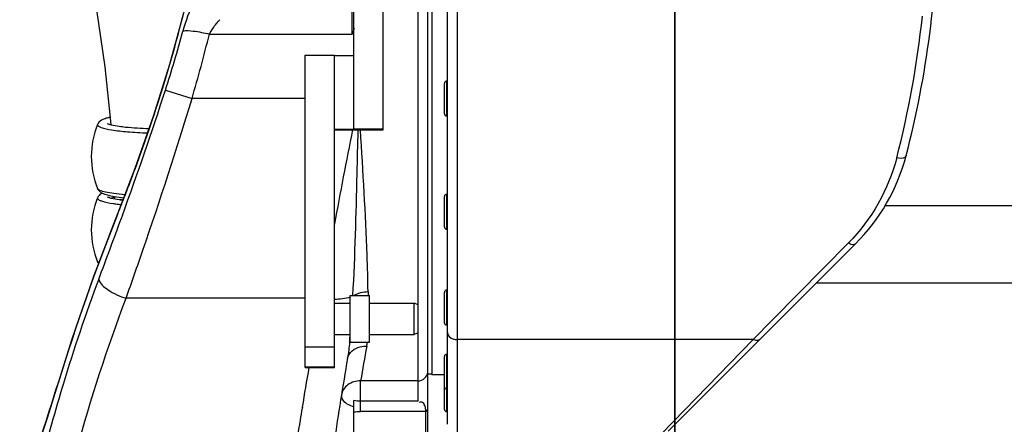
# Model space of a CAD drawing. Header units: millimetres. Extents: x 0 to 17835, y 0 to 12615.
# Tile 10 of 85: x 5456 to 5962, y 7612 to 7820. Entities that reach past the tile are written whole.
import ezdxf

# ---------------------------------------------------------------- set-up
doc = ezdxf.new("R2010")
doc.units = ezdxf.units.MM
doc.header["$LTSCALE"] = 980.925
doc.layers.get('0').update_dxf_attribs({"linetype": 'CONTINUOUS'})
for name, color, linetype in [('304103000037DXF_CONTINUOUS_LINE', 7, 'CONTINUOUS'), ('304103000038DXF_CONTINUOUS_LINE', 7, 'CONTINUOUS'), ('304104000630DXF_CONTINUOUS_LINE', 7, 'CONTINUOUS'), ('304104000631DXF_CONTINUOUS_LINE', 7, 'CONTINUOUS'), ('304109000100DXF_CONTINUOUS_LINE', 7, 'CONTINUOUS'), ('304109000101DXF_CONTINUOUS_LINE', 7, 'CONTINUOUS'), ('304301000078DXF_CONTINUOUS_LINE', 7, 'CONTINUOUS'), ('304304000080DXF_CONTINUOUS_LINE', 7, 'CONTINUOUS'), ('501023000086DXF_CONTINUOUS_LINE', 7, 'CONTINUOUS'), ('XIANLAN_DXF_CONTINUOUS_LINE', 7, 'CONTINUOUS'), ('运动范围-老_DXF_DIMENSION', 7, 'CONTINUOUS')]:
    doc.layers.add(name, color=color, linetype=linetype)
doc.styles.get("Standard").update_dxf_attribs({"font": 'txt', "width": 0.7})
doc.dimstyles.new('DIMSTYLE_3', dxfattribs={"dimtxt": 135, "dimasz": 90, "dimexe": 1, "dimexo": 0, "dimgap": 2.25, "dimtad": 1, "dimdsep": 46, "dimtxsty": 'Standard', "dimblk": '_FILLED', "dimblk1": '_FILLED', "dimblk2": '_FILLED', "dimcen": 0.09, "dimclrt": 5, "dimazin": 2, "dimtp": 0.8, "dimtm": 0.8, "dimtfac": 1, "dimtofl": 0, "dimtmove": 0, "dimatfit": 3, "dimldrblk": '_FILLED', "dimfxl": 0, "dimtolj": 1, "dimarcsym": 0})

# ---------------------------------------------------------------- blocks, each defined once
blk = doc.blocks.new('_FILLED')
at = {"color": 0, "linetype": 'ByBlock'}
blk.add_solid([(0, 0), (-1, 0.1667), (-1, -0.1667)], dxfattribs=at)
blk = doc.blocks.new('*D3')
at = {"layer": '运动范围-老_DXF_DIMENSION', "color": 2, "linetype": 'Continuous', "transparency": 16777216}
for p, q in [((5377.39, 6235.98), (5377.39, 8447.51)), ((6272.39, 6734.48), (6272.39, 8447.51)), ((5377.39, 8432.51), (5824.89, 8432.51)), ((6272.39, 8432.51), (5824.89, 8432.51))]:
    blk.add_line(p, q, dxfattribs=at)
at = {"layer": '运动范围-老_DXF_DIMENSION', "color": 2, "linetype": 'Continuous', "transparency": 16777216, "xscale": 90, "yscale": 90, "zscale": 90}
for p, rotation in [((5377.39, 8432.51), 179.9999999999), ((6272.39, 8432.51), 359.9999999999)]:
    blk.add_blockref('_FILLED', p, dxfattribs=dict(at, rotation=rotation))
blk = doc.blocks.new('*D4')
at = {"layer": '运动范围-老_DXF_DIMENSION', "color": 2, "linetype": 'Continuous', "transparency": 16777216}
for p, q in [((5792.39, 7371.98), (5792.39, 8039.48)), ((6272.39, 6734.48), (6272.39, 7401.98)), ((5792.39, 7386.98), (6032.39, 7386.98)), ((6272.39, 7386.98), (6032.39, 7386.98))]:
    blk.add_line(p, q, dxfattribs=at)
at = {"layer": '运动范围-老_DXF_DIMENSION', "color": 2, "linetype": 'Continuous', "transparency": 16777216, "xscale": 90, "yscale": 90, "zscale": 90, "rotation": 180}
blk.add_blockref('_FILLED', (5792.39, 7386.98), dxfattribs=at)
at = {"layer": '运动范围-老_DXF_DIMENSION', "color": 2, "linetype": 'Continuous', "transparency": 16777216, "xscale": 90, "yscale": 90, "zscale": 90}
blk.add_blockref('_FILLED', (6272.39, 7386.98), dxfattribs=at)
blk = doc.blocks.new('*D5')
at = {"layer": '运动范围-老_DXF_DIMENSION', "color": 2, "linetype": 'Continuous', "transparency": 16777216}
for p, q in [((5792.39, 8039.48), (5792.39, 7371.98)), ((5377.39, 6235.98), (5377.39, 7401.98)), ((5584.89, 7386.98), (5020.53, 7386.98)), ((5377.39, 7386.98), (5584.89, 7386.98)), ((5792.39, 7386.98), (5584.89, 7386.98))]:
    blk.add_line(p, q, dxfattribs=at)
at = {"layer": '运动范围-老_DXF_DIMENSION', "color": 2, "linetype": 'Continuous', "transparency": 16777216, "xscale": 90, "yscale": 90, "zscale": 90, "rotation": 180}
blk.add_blockref('_FILLED', (5377.39, 7386.98), dxfattribs=at)
at = {"layer": '运动范围-老_DXF_DIMENSION', "color": 2, "linetype": 'Continuous', "transparency": 16777216, "xscale": 90, "yscale": 90, "zscale": 90}
blk.add_blockref('_FILLED', (5792.39, 7386.98), dxfattribs=at)

msp = doc.modelspace()

# ---------------------------------------------------------------- linework, layer by layer
at = {"layer": '304103000037DXF_CONTINUOUS_LINE', "color": 9, "linetype": 'Continuous'}
for p, q in [((5626.391, 7812.608), (5626.391, 7926.187)), ((5660.391, 7673.495), (5660.391, 7840.717)), ((5553.078, 7812.608), (5626.391, 7812.608)), ((5530.496, 7783.856), (5544.161, 7779.479)), ((5602.391, 7779.479), (5544.161, 7779.479)), ((5507.648, 7724.342), (5507.853, 7724.862)), ((5507.853, 7724.862), (5508.029, 7725.308)), ((5508.022, 7725.475), (5508.098, 7725.671)), ((5508.029, 7725.308), (5508.104, 7725.501)), ((5505.904, 7720.256), (5505.89, 7719.921)), ((5505.893, 7719.921), (5506.008, 7720.22)), ((5505.893, 7719.921), (5506.008, 7720.208)), ((5602.391, 7676.764), (5510.303, 7676.764)), ((5660.391, 7623.836), (5660.391, 7658.951)), ((5475.297, 7633.005), (5475.312, 7633.232)), ((5630.809, 7618.654), (5630.809, 7634.276)), ((5660.391, 7634.276), (5630.81, 7634.276)), ((5600.789, 7620.787), (5600.708, 7620.292)), ((5600.927, 7620.569), (5600.843, 7620.08)), ((5664.391, 7618.654), (5630.809, 7618.654))]:
    msp.add_line(p, q, dxfattribs=at)
at = {"layer": '304103000037DXF_CONTINUOUS_LINE', "color": 7, "linetype": 'Continuous'}
for p, q in [((5665.391, 7577.04), (5665.391, 7840.717)), ((5524.259, 7770.294), (5514.848, 7743.481)), ((5514.848, 7743.481), (5505.908, 7720.257)), ((5505.905, 7720.26), (5505.904, 7720.256)), ((5475.294, 7633.006), (5475.358, 7633.217)), ((5475.294, 7633.006), (5475.361, 7633.216)), ((5475.312, 7633.232), (5475.313, 7633.235)), ((5627.391, 7589.848), (5627.391, 7624.16)), ((5660.391, 7623.836), (5630.809, 7623.836)), ((5664.106, 7620.565), (5663.92, 7621.154)), ((5664.369, 7619.128), (5664.342, 7619.372)), ((5664.391, 7595.046), (5664.391, 7618.654))]:
    msp.add_line(p, q, dxfattribs=at)
for points in [[(5555.917, 7925.174), (5555.755, 7922.722), (5555.208, 7915.466), (5554.104, 7903.715), (5552.211, 7887.963), (5549.287, 7868.819), (5545.125, 7846.899), (5539.58, 7822.777), (5532.597, 7797.022), (5524.259, 7770.294)], [(5475.309, 7633.233), (5469.648, 7615.204), (5463.88, 7597.688), (5459.138, 7583.681), (5455.735, 7573.578), (5454.383, 7569.356), (5453.869, 7567.604), (5453.616, 7566.626), (5453.479, 7565.989)], [(5664.342, 7619.372), (5664.245, 7619.967), (5664.106, 7620.565)], [(5664.391, 7618.654), (5664.385, 7618.888), (5664.369, 7619.128)]]:
    msp.add_lwpolyline(points, dxfattribs=at)
at = {"layer": '304103000037DXF_CONTINUOUS_LINE', "color": 9, "linetype": 'Continuous'}
for centre, radius, start, end in [((5636.79, 7787.669), 100.852, 155.55258, 164.77393), ((4872.508, 7995.421), 691.163, 342.175702, 344.795682), ((5494.917, 7955.166), 193.928, 312.68378, 313.08747), ((4737.001, 8014.492), 840.677, 343.7665, 346.104949), ((3773.022, 8351.11), 1846.751, 339.995929, 342.111648), ((8519.435, 7184.973), 2950.067, 168.690516, 169.652168), ((4672.841, 8054.891), 897.862, 338.829784, 340.409626), ((4566.432, 8095.694), 1011.825, 338.610286, 338.851293), ((4504.276, 8120.13), 1078.612, 338.236592, 338.472847), ((2864.795, 8680.256), 2812.78, 339.312323, 339.994042), ((5954.187, 7683.231), 319.577, 180.5416, 180.90409), ((5439.007, 7672.315), 187.013, 354.44851, 355.39529), ((7813.581, 7261.183), 2214.428, 169.832545, 170.300375), ((7979.41, 7230.696), 2410.396, 170.195324, 170.686475), ((7979.407, 7230.695), 2410.393, 170.698358, 170.845953)]:
    msp.add_arc(centre, radius, start, end, dxfattribs=at)
at = {"layer": '304103000037DXF_CONTINUOUS_LINE', "color": 7, "linetype": 'Continuous'}
for centre, radius, start, end in [((6523.985, 7313.477), 1096.339, 158.220599, 163.042826), ((6521.747, 7313.439), 1094.161, 158.19177, 163.006779), ((8089.14, 7229.479), 2500, 170.411315, 171.41231)]:
    msp.add_arc(centre, radius, start, end, dxfattribs=at)
at = {"layer": '304103000037DXF_CONTINUOUS_LINE', "color": 9, "linetype": 'Continuous'}
for points, knots in [([(5518.729, 7753.844), (5525.234, 7772.145), (5542.841, 7827.533), (5553.424, 7885.188), (5555.968, 7923.791)], [0, 0, 0, 0, 0.3342335, 1, 1, 1, 1]), ([(5539.478, 7814.155), (5541.179, 7814.685), (5545.928, 7814.135), (5550.365, 7813.316), (5553.078, 7812.608)], [0, 0, 0, 0, 0.3885691, 1, 1, 1, 1]), ([(5510.303, 7676.764), (5513.197, 7684.992), (5525.058, 7719.036), (5536.281, 7753.31), (5544.161, 7779.479)], [0, 0, 0, 0, 0.2419284, 1, 1, 1, 1]), ([(5629.416, 7763.25), (5629.216, 7755.75), (5628.498, 7727.377), (5627.866, 7698.991), (5626.658, 7678.146)], [0, 0, 0, 0, 0.2643479, 1, 1, 1, 1]), ([(5634.625, 7680.211), (5634.567, 7686.45), (5633.792, 7714.186), (5631.987, 7741.875), (5630.775, 7763.344)], [0, 0, 0, 0, 0.2249011, 1, 1, 1, 1]), ([(5508.104, 7725.501), (5508.181, 7725.696), (5508.334, 7726.086), (5508.487, 7726.476), (5508.564, 7726.671)], [0, 0, 0, 0, 0.4996199, 1, 1, 1, 1]), ([(5508.355, 7719.361), (5508.27, 7719.126), (5508.1, 7718.657), (5507.929, 7718.188), (5507.844, 7717.954)], [0, 0, 0, 0, 0.5001967, 1, 1, 1, 1]), ([(5496.208, 7686.575), (5496.794, 7684.278), (5501.829, 7680.179), (5506.99, 7677.795), (5510.303, 7676.764)], [0, 0, 0, 0, 0.405975, 1, 1, 1, 1]), ([(5455.593, 7459.479), (5458.626, 7479.361), (5471.49, 7552.989), (5490.837, 7625.699), (5510.303, 7676.764)], [0, 0, 0, 0, 0.2690191, 1, 1, 1, 1]), ([(5624.068, 7645.914), (5624.555, 7648.797), (5628.781, 7652.012), (5632.797, 7652.161), (5633.928, 7652.088)], [0, 0, 0, 0, 0.7206902, 1, 1, 1, 1]), ([(5633.928, 7652.086), (5633.99, 7652.431), (5634.107, 7653.135), (5634.209, 7653.841), (5634.257, 7654.201)], [0, 0, 0, 0, 0.4905697, 1, 1, 1, 1]), ([(5477.914, 7632.481), (5473.818, 7618.956), (5458.344, 7563.372), (5447.284, 7506.613), (5440.819, 7463.543)], [0, 0, 0, 0, 0.2449819, 1, 1, 1, 1]), ([(5453.479, 7565.989), (5453.933, 7568.432), (5456.532, 7575.566), (5463.883, 7597.835), (5470.619, 7617.764), (5475.294, 7633.006)], [0, 0, 0, 0, 0.1057693, 0.3214048, 1, 1, 1, 1]), ([(5630.81, 7634.276), (5628.539, 7634.35), (5623.925, 7633.134), (5621.272, 7629.016), (5620.936, 7626.931)], [0, 0, 0, 0, 0.5182988, 1, 1, 1, 1]), ([(5620.936, 7626.931), (5620.848, 7626.383), (5621.573, 7623.21), (5625.001, 7621.793), (5627.391, 7621.061)], [0, 0, 0, 0, 0.1815449, 1, 1, 1, 1]), ([(5665.391, 7617.841), (5665.391, 7618.125), (5665.135, 7618.758), (5664.639, 7619.181), (5664.342, 7619.372)], [0, 0, 0, 0, 0.4466864, 1, 1, 1, 1]), ([(5599.713, 7614.163), (5597.717, 7601.777), (5590.021, 7551.525), (5583.924, 7501.029), (5580.245, 7462.915)], [0, 0, 0, 0, 0.2467883, 1, 1, 1, 1])]:
    msp.add_open_spline(points, degree=3, knots=knots, dxfattribs=at)
for points in [[(5554.959, 7815.667), (5556.006, 7817.196), (5557.08, 7818.778), (5558.54, 7819.921)], [(5553.078, 7812.608), (5553.65, 7813.66), (5554.283, 7814.679), (5554.959, 7815.667)], [(5627.452, 7815.667), (5627.099, 7814.647), (5626.742, 7813.629), (5626.391, 7812.608)], [(5496.208, 7686.575), (5489.482, 7668.768), (5483.43, 7650.699), (5477.914, 7632.481)], [(5625.537, 7677.319), (5622.941, 7676.477), (5620.15, 7676.227), (5617.421, 7676.231)], [(5627.383, 7678.268), (5629.485, 7679.619), (5632.126, 7680.192), (5634.625, 7680.205)], [(5625.144, 7654.223), (5624.873, 7651.443), (5624.533, 7648.668), (5624.068, 7645.914)], [(5660.391, 7634.276), (5662.626, 7634.276), (5665.391, 7636.509), (5665.391, 7638.744)], [(5627.391, 7618.369), (5628.526, 7618.507), (5629.666, 7618.655), (5630.809, 7618.654)]]:
    msp.add_open_spline(points, degree=3, dxfattribs=at)
at = {"layer": '304103000037DXF_CONTINUOUS_LINE', "color": 7, "linetype": 'Continuous'}
msp.add_open_spline([(5630.809, 7623.836), (5629.664, 7623.836), (5628.514, 7623.939), (5627.391, 7624.16)], degree=3, dxfattribs=at)
msp.add_open_spline([(5663.92, 7621.154), (5663.668, 7621.84), (5663.283, 7623.347), (5661.445, 7623.574), (5660.894, 7623.216)], degree=3, knots=[0, 0, 0, 0, 0.5264334, 1, 1, 1, 1], dxfattribs=at)
at = {"layer": '304103000038DXF_CONTINUOUS_LINE', "color": 7, "linetype": 'Continuous'}
for p, q in [((5675.391, 7611.979), (5675.391, 7929.479)), ((5788.93, 7608.518), (5885.126, 7704.714))]:
    msp.add_line(p, q, dxfattribs=at)
at = {"layer": '304103000038DXF_CONTINUOUS_LINE', "color": 9, "linetype": 'Continuous'}
for p, q in [((5680.391, 7928.979), (5680.391, 7606.979)), ((5881.59, 7705.246), (5842.435, 7665.621)), ((5842.435, 7665.621), (5832.491, 7655.559)), ((5832.491, 7655.559), (5680.391, 7655.559)), ((5832.491, 7655.559), (5785.394, 7607.056))]:
    msp.add_line(p, q, dxfattribs=at)
at = {"layer": '304103000038DXF_CONTINUOUS_LINE', "color": 7, "linetype": 'Continuous'}
for centre, radius, start, end in [((5427.391, 7876.479), 500, 345.36651, 360), ((5814.415, 7775.425), 100, 315, 345.36651)]:
    msp.add_arc(centre, radius, start, end, dxfattribs=at)
at = {"layer": '304103000038DXF_CONTINUOUS_LINE', "color": 9, "linetype": 'Continuous'}
msp.add_arc((5415.41, 7875.54), 506.986, 345.53919, 353.91962, dxfattribs=at)
msp.add_open_spline([(5906.334, 7748.937), (5902.152, 7732.731), (5893.355, 7717.151), (5881.59, 7705.246)], degree=3, dxfattribs=at)
for points, knots in [([(5911.171, 7750.161), (5911.096, 7749.873), (5909.897, 7748.421), (5907.758, 7748.657), (5906.334, 7748.937)], [0, 0, 0, 0, 0.1706285, 1, 1, 1, 1]), ([(5885.126, 7704.714), (5884.962, 7704.55), (5883.753, 7704.016), (5882.444, 7704.7), (5881.59, 7705.246)], [0, 0, 0, 0, 0.1866897, 1, 1, 1, 1]), ([(5675.391, 7659.15), (5675.391, 7657.64), (5677.647, 7655.767), (5679.746, 7655.559), (5680.391, 7655.559)], [0, 0, 0, 0, 0.70099, 1, 1, 1, 1]), ([(5836.027, 7655.615), (5835.427, 7655.015), (5833.92, 7654.955), (5832.82, 7655.399), (5832.491, 7655.559)], [0, 0, 0, 0, 0.6991121, 1, 1, 1, 1])]:
    msp.add_open_spline(points, degree=3, knots=knots, dxfattribs=at)
at = {"layer": '304104000630DXF_CONTINUOUS_LINE', "color": 7, "linetype": 'Continuous'}
for p, q in [((5627.391, 7763.348), (5627.391, 7923.534)), ((5642.391, 7763.348), (5642.391, 7859.205)), ((5602.391, 7641.157), (5602.391, 7801.726)), ((5602.391, 7801.726), (5617.391, 7801.726)), ((5617.391, 7641.157), (5617.391, 7801.726)), ((5617.391, 7801.675), (5627.391, 7801.675)), ((5617.391, 7763.781), (5627.391, 7763.781)), ((5617.391, 7763.398), (5627.391, 7763.398)), ((5642.391, 7763.732), (5627.391, 7763.732)), ((5627.391, 7763.348), (5642.391, 7763.348)), ((5602.391, 7641.155), (5617.391, 7641.155))]:
    msp.add_line(p, q, dxfattribs=at)
at = {"layer": '304104000630DXF_CONTINUOUS_LINE', "color": 9, "linetype": 'Continuous'}
for p, q in [((5602.391, 7651.749), (5617.391, 7651.749)), ((5602.391, 7641.576), (5617.391, 7641.576))]:
    msp.add_line(p, q, dxfattribs=at)
at = {"layer": '304104000631DXF_CONTINUOUS_LINE', "color": 7, "linetype": 'Continuous'}
for p, q in [((5625.391, 7654.223), (5625.391, 7678.223)), ((5625.391, 7678.223), (5635.391, 7678.223)), ((5635.391, 7654.223), (5635.391, 7678.223)), ((5617.391, 7674.223), (5625.391, 7674.223)), ((5635.391, 7674.223), (5658.391, 7674.223)), ((5658.391, 7658.223), (5658.391, 7674.223)), ((5660.391, 7673.495), (5658.391, 7674.223)), ((5660.391, 7658.951), (5660.391, 7673.495)), ((5617.391, 7658.223), (5625.391, 7658.223)), ((5635.391, 7658.223), (5658.391, 7658.223)), ((5660.391, 7658.951), (5658.391, 7658.223)), ((5625.391, 7654.223), (5635.391, 7654.223))]:
    msp.add_line(p, q, dxfattribs=at)
at = {"layer": '304109000100DXF_CONTINUOUS_LINE', "color": 9, "linetype": 'Continuous'}
for p, q in [((5495.637, 7766.202), (5495.596, 7765.992)), ((5495.637, 7728.485), (5495.596, 7728.276)), ((5507.464, 7725.031), (5507.573, 7725.019)), ((5507.573, 7725.019), (5507.702, 7725.005))]:
    msp.add_line(p, q, dxfattribs=at)
at = {"layer": '304109000100DXF_CONTINUOUS_LINE', "color": 7, "linetype": 'Continuous'}
for centre, radius, start, end in [((5518.702, 7811.876), 85.173, 261.95482, 263.17966), ((5499.212, 7696.913), 3.848, 201.77247, 215.84475)]:
    msp.add_arc(centre, radius, start, end, dxfattribs=at)
at = {"layer": '304109000100DXF_CONTINUOUS_LINE', "color": 9, "linetype": 'Continuous'}
msp.add_arc((5520.507, 7844.136), 119.817, 263.50771, 263.75052, dxfattribs=at)
at = {"layer": '304109000100DXF_CONTINUOUS_LINE', "color": 7, "linetype": 'Continuous'}
for points, knots in [([(5502.018, 7769.818), (5501.358, 7769.675), (5499.869, 7769.303), (5497.479, 7768.502), (5496.003, 7767.122), (5495.638, 7766.202)], [0, 0, 0, 0, 0.2679515, 0.607495, 1, 1, 1, 1]), ([(5500.598, 7766.679), (5500.78, 7766.569), (5501.42, 7766.341), (5503.454, 7765.759), (5505.348, 7765.462), (5506.782, 7765.258)], [0, 0, 0, 0, 0.1005534, 0.3173983, 1, 1, 1, 1]), ([(5506.782, 7765.258), (5507.851, 7765.107), (5512.924, 7764.499), (5518.029, 7764.2), (5522.054, 7764.054)], [0, 0, 0, 0, 0.2114485, 1, 1, 1, 1]), ([(5495.639, 7733.203), (5495.865, 7732.633), (5496.546, 7731.709), (5498.318, 7730.595), (5500.936, 7729.775), (5504.68, 7729.048), (5507.498, 7728.687), (5509.07, 7728.516)], [0, 0, 0, 0, 0.124826, 0.2232024, 0.4224991, 0.67823, 1, 1, 1, 1]), ([(5498.046, 7730.857), (5497.827, 7730.75), (5496.829, 7730.212), (5495.968, 7729.316), (5495.638, 7728.485)], [0, 0, 0, 0, 0.214789, 1, 1, 1, 1]), ([(5500.598, 7728.962), (5500.78, 7728.852), (5501.42, 7728.625), (5503.454, 7728.042), (5505.348, 7727.745), (5506.782, 7727.542)], [0, 0, 0, 0, 0.1005534, 0.3173983, 1, 1, 1, 1])]:
    msp.add_open_spline(points, degree=3, knots=knots, dxfattribs=at)
for points in [[(5495.637, 7766.202), (5493.583, 7760.987), (5492.391, 7755.308), (5492.391, 7749.703)], [(5492.391, 7749.702), (5492.391, 7744.097), (5493.583, 7738.418), (5495.637, 7733.203)], [(5495.637, 7728.485), (5493.583, 7723.27), (5492.391, 7717.591), (5492.391, 7711.986)], [(5492.391, 7711.986), (5492.391, 7706.381), (5493.583, 7700.702), (5495.637, 7695.487)]]:
    msp.add_open_spline(points, degree=3, dxfattribs=at)
at = {"layer": '304109000100DXF_CONTINUOUS_LINE', "color": 9, "linetype": 'Continuous'}
for points, knots in [([(5495.596, 7765.992), (5495.596, 7765.714), (5496.232, 7765.054), (5498.604, 7764.143), (5503.671, 7763.121), (5511.611, 7762.28), (5517.82, 7761.932), (5521.261, 7761.809)], [0, 0, 0, 0, 0.031616, 0.0894362, 0.2953563, 0.6088973, 1, 1, 1, 1]), ([(5509.6, 7729.952), (5507.728, 7730.127), (5504.4, 7730.497), (5500.139, 7731.23), (5497.442, 7731.949), (5496.105, 7732.63), (5495.713, 7733.012), (5495.638, 7733.203)], [0, 0, 0, 0, 0.3878479, 0.6895898, 0.8933657, 0.957667, 1, 1, 1, 1]), ([(5495.596, 7728.276), (5495.596, 7727.974), (5496.337, 7727.267), (5498.989, 7726.321), (5501.614, 7725.824), (5503.625, 7725.523)], [0, 0, 0, 0, 0.1039701, 0.2997564, 1, 1, 1, 1]), ([(5504.315, 7728.767), (5504.164, 7728.728), (5503.629, 7728.585), (5503.1, 7728.418), (5502.73, 7728.273)], [0, 0, 0, 0, 0.2812661, 1, 1, 1, 1]), ([(5503.625, 7725.523), (5503.887, 7725.483), (5504.996, 7725.323), (5506.109, 7725.184), (5506.959, 7725.088)], [0, 0, 0, 0, 0.2365884, 1, 1, 1, 1]), ([(5496.135, 7694.942), (5496.074, 7694.984), (5495.878, 7695.132), (5495.702, 7695.325), (5495.638, 7695.486)], [0, 0, 0, 0, 0.2999968, 1, 1, 1, 1])]:
    msp.add_open_spline(points, degree=3, knots=knots, dxfattribs=at)
at = {"layer": '304109000101DXF_CONTINUOUS_LINE', "color": 9, "linetype": 'Continuous'}
msp.add_open_spline([(5508.531, 7727.318), (5508.108, 7727.401), (5507.685, 7727.491), (5507.266, 7727.594)], degree=3, dxfattribs=at)
at = {"layer": '304301000078DXF_CONTINUOUS_LINE', "color": 7, "linetype": 'Continuous'}
for p, q in [((5667.391, 7840.717), (5667.391, 7637.479)), ((5667.391, 7637.729), (5665.391, 7637.729)), ((5673.891, 7637.479), (5667.391, 7637.479))]:
    msp.add_line(p, q, dxfattribs=at)
at = {"layer": '304304000080DXF_CONTINUOUS_LINE', "color": 7, "linetype": 'Continuous'}
for p, q in [((5900.027, 7724.479), (6095.391, 7724.479)), ((6095.391, 7684.479), (5864.891, 7684.479))]:
    msp.add_line(p, q, dxfattribs=at)
at = {"layer": '501023000086DXF_CONTINUOUS_LINE', "color": 9, "linetype": 'Continuous'}
for p, q in [((5675.091, 7770.479), (5675.091, 7788.479)), ((5675.091, 7712.311), (5675.091, 7730.311)), ((5675.091, 7662.999), (5675.091, 7680.999)), ((5675.091, 7630.049), (5675.091, 7648.049)), ((5675.091, 7618.479), (5675.091, 7630.049))]:
    msp.add_line(p, q, dxfattribs=at)
at = {"layer": '501023000086DXF_CONTINUOUS_LINE', "color": 7, "linetype": 'Continuous'}
for p, q in [((5675.391, 7788.479), (5675.091, 7788.479)), ((5673.891, 7771.679), (5673.891, 7787.279)), ((5675.391, 7770.479), (5675.091, 7770.479)), ((5673.891, 7713.511), (5673.891, 7729.111)), ((5675.391, 7730.311), (5675.091, 7730.311)), ((5675.391, 7712.311), (5675.091, 7712.311)), ((5673.891, 7664.199), (5673.891, 7679.799)), ((5675.391, 7680.999), (5675.091, 7680.999)), ((5675.391, 7662.999), (5675.091, 7662.999)), ((5673.891, 7631.249), (5673.891, 7646.849)), ((5675.391, 7648.049), (5675.091, 7648.049)), ((5673.891, 7619.679), (5673.891, 7631.249)), ((5675.391, 7630.049), (5675.091, 7630.049)), ((5675.391, 7618.479), (5675.091, 7618.479))]:
    msp.add_line(p, q, dxfattribs=at)
for centre, start, end in [((5675.091, 7787.279), 90, 180), ((5675.091, 7771.679), 180, 270), ((5675.091, 7729.111), 90, 180), ((5675.091, 7713.511), 180, 270), ((5675.091, 7679.799), 90, 180), ((5675.091, 7664.199), 180, 270), ((5675.091, 7646.849), 90, 180), ((5675.091, 7631.249), 180, 270), ((5675.091, 7619.679), 180, 270)]:
    msp.add_arc(centre, 1.2, start, end, dxfattribs=at)
at = {"layer": 'XIANLAN_DXF_CONTINUOUS_LINE', "color": 7, "linetype": 'Continuous'}
for p, q in [((5499.331, 7795.836), (5502.409, 7766.074)), ((5504.332, 7729.053), (5504.377, 7727.934))]:
    msp.add_line(p, q, dxfattribs=at)
msp.add_lwpolyline([(5586.555, 8187.384), (5558.513, 8185.226), (5533.355, 8178.496), (5512.865, 8167.882), (5496.111, 8153.576), (5482.656, 8135.251), (5472.876, 8113.231), (5466.953, 8088.918), (5464.26, 8063.024), (5464.123, 8035.84), (5466.016, 8007.266), (5469.584, 7976.71), (5474.611, 7943.566), (5480.732, 7908.098), (5487.356, 7871.149), (5493.797, 7833.515), (5499.331, 7795.836)], dxfattribs=at)

# ---------------------------------------------------------------- dimensions: what is measured, and where the dimension line sits
at = {"layer": '运动范围-老_DXF_DIMENSION', "color": 2, "linetype": 'Continuous'}
for base, p1, picture, middle in [((5377.391, 8432.512), (6272.391, 6734.479), '*D3', (5683.141, 8432.512)), ((5377.391, 7386.979), (5792.391, 8039.479), '*D5', (5020.529, 7386.979))]:
    dim = msp.add_linear_dim(base=base, p1=p1, p2=(5377.391, 6235.979), angle=180, dimstyle='DIMSTYLE_3', dxfattribs=at)
    dim.commit()
    dim.dimension.update_dxf_attribs({"geometry": picture, "text_midpoint": middle, "dimtype": 160})
dim = msp.add_linear_dim(base=(6272.391, 7386.979), p1=(5792.391, 8039.479), p2=(6272.391, 6734.479), dimstyle='DIMSTYLE_3', dxfattribs=at)
dim.commit()
dim.dimension.update_dxf_attribs({"geometry": '*D4', "text_midpoint": (5890.641, 7386.979), "dimtype": 160})

doc.saveas('drawing.dxf')
